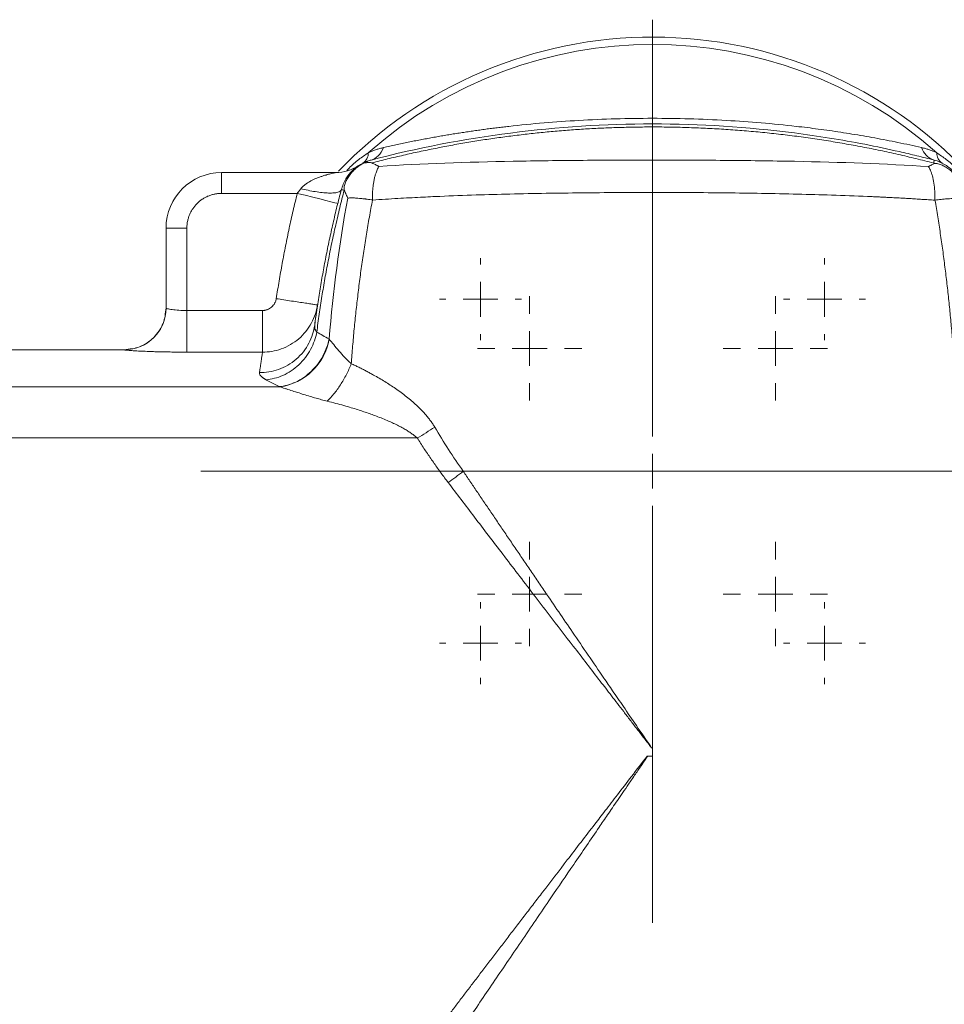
# Model space of a CAD drawing. Header units: millimetres. Extents: x -15 to 879, y -46 to 965.
# Tile 5 of 26: x 159 to 292, y 115 to 257. Entities that reach past the tile are written whole.
import ezdxf

# ---------------------------------------------------------------- set-up
doc = ezdxf.new("R2010")
doc.units = ezdxf.units.MM

# ---------------------------------------------------------------- blocks, each defined once
blk = doc.blocks.new('SW_CENTERMARKSYMBOL_9')
at = {"color": 0, "linetype": 'Continuous', "lineweight": 0}
for p, q in [((0, 5), (0, 65)), ((0, 0), (0, 2.5)), ((-5, 0), (-65, 0)), ((0, 0), (-2.5, 0)), ((0, 0), (0, -2.5)), ((0, 0), (2.5, 0)), ((5, 0), (65, 0)), ((0, -5), (0, -65))]:
    blk.add_line(p, q, dxfattribs=at)
blk = doc.blocks.new('SW_CENTERMARKSYMBOL_10')
at = {"color": 0, "linetype": 'Continuous', "lineweight": 0}
for p, q in [((0, 5), (0, 7.5)), ((0, 0), (0, 2.5)), ((-5, 0), (-7.5, 0)), ((0, 0), (-2.5, 0)), ((0, 0), (0, -2.5)), ((0, 0), (2.5, 0)), ((5, 0), (7.5, 0)), ((0, -5), (0, -7.5))]:
    blk.add_line(p, q, dxfattribs=at)
blk = doc.blocks.new('SW_CENTERMARKSYMBOL_11')
at = {"color": 0, "linetype": 'Continuous', "lineweight": 0}
for p, q in [((0, 5), (0, 5.9)), ((0, 0), (0, 2.5)), ((-5, 0), (-5.9, 0)), ((0, 0), (-2.5, 0)), ((0, 0), (0, -2.5)), ((0, 0), (2.5, 0)), ((5, 0), (5.9, 0)), ((0, -5), (0, -5.9))]:
    blk.add_line(p, q, dxfattribs=at)
blk = doc.blocks.new('SW_CENTERMARKSYMBOL_12')
at = {"color": 0, "linetype": 'Continuous', "lineweight": 0}
for p, q in [((0, 5), (0, 5.9)), ((0, 0), (0, 2.5)), ((-5, 0), (-5.9, 0)), ((0, 0), (-2.5, 0)), ((0, 0), (0, -2.5)), ((0, 0), (2.5, 0)), ((5, 0), (5.9, 0)), ((0, -5), (0, -5.9))]:
    blk.add_line(p, q, dxfattribs=at)
blk = doc.blocks.new('SW_CENTERMARKSYMBOL_13')
at = {"color": 0, "linetype": 'Continuous', "lineweight": 0}
for p, q in [((0, 5), (0, 5.9)), ((0, 0), (0, 2.5)), ((-5, 0), (-5.9, 0)), ((0, 0), (-2.5, 0)), ((0, 0), (0, -2.5)), ((0, 0), (2.5, 0)), ((5, 0), (5.9, 0)), ((0, -5), (0, -5.9))]:
    blk.add_line(p, q, dxfattribs=at)
blk = doc.blocks.new('SW_CENTERMARKSYMBOL_14')
at = {"color": 0, "linetype": 'Continuous', "lineweight": 0}
for p, q in [((0, 5), (0, 5.9)), ((0, 0), (0, 2.5)), ((-5, 0), (-5.9, 0)), ((0, 0), (-2.5, 0)), ((0, 0), (0, -2.5)), ((0, 0), (2.5, 0)), ((5, 0), (5.9, 0)), ((0, -5), (0, -5.9))]:
    blk.add_line(p, q, dxfattribs=at)
blk = doc.blocks.new('SW_CENTERMARKSYMBOL_15')
at = {"color": 0, "linetype": 'Continuous', "lineweight": 0}
for p, q in [((0, 5), (0, 7.5)), ((0, 0), (0, 2.5)), ((-5, 0), (-7.5, 0)), ((0, 0), (-2.5, 0)), ((0, 0), (0, -2.5)), ((0, 0), (2.5, 0)), ((5, 0), (7.5, 0)), ((0, -5), (0, -7.5))]:
    blk.add_line(p, q, dxfattribs=at)
blk = doc.blocks.new('SW_CENTERMARKSYMBOL_16')
at = {"color": 0, "linetype": 'Continuous', "lineweight": 0}
for p, q in [((0, 5), (0, 7.5)), ((0, 0), (0, 2.5)), ((-5, 0), (-7.5, 0)), ((0, 0), (-2.5, 0)), ((0, 0), (0, -2.5)), ((0, 0), (2.5, 0)), ((5, 0), (7.5, 0)), ((0, -5), (0, -7.5))]:
    blk.add_line(p, q, dxfattribs=at)
blk = doc.blocks.new('SW_CENTERMARKSYMBOL_17')
at = {"color": 0, "linetype": 'Continuous', "lineweight": 0}
for p, q in [((0, 5), (0, 7.5)), ((0, 0), (0, 2.5)), ((-5, 0), (-7.5, 0)), ((0, 0), (-2.5, 0)), ((0, 0), (0, -2.5)), ((0, 0), (2.5, 0)), ((5, 0), (7.5, 0)), ((0, -5), (0, -7.5))]:
    blk.add_line(p, q, dxfattribs=at)

msp = doc.modelspace()

# ---------------------------------------------------------------- linework, layer by layer
at = {"color": 7, "linetype": 'Continuous', "lineweight": 15}
for p, q in [((250.21, 241.25), (250.21, 241.69)), ((188.21, 231.69), (188.21, 234.69)), ((204.62, 234.69), (188.21, 234.69)), ((199.1, 231.69), (188.21, 231.69)), ((183.21, 226.69), (180.21, 226.69)), ((180.21, 215.17), (180.21, 226.69)), ((183.21, 214.82), (183.21, 226.69)), ((194.1, 214.82), (183.21, 214.82)), ((194.1, 208.83), (194.1, 214.82)), ((201.61, 212.58), (201.6, 212.7)), ((174.21, 209.19), (136.45, 209.19)), ((194.1, 208.83), (183.21, 208.83)), ((196.58, 203.84), (136.45, 203.84)), ((216.36, 196.48), (136.45, 196.48)), ((294.11, 191.69), (222.98, 191.69)), ((250.07, 151.89), (250.06, 151.89)), ((250.21, 151.89), (250.07, 151.89)), ((249.53, 150.69), (250.21, 150.69))]:
    msp.add_line(p, q, dxfattribs=at)
at = {"color": 8, "linetype": 'Continuous', "lineweight": 15}
msp.add_line((174.21, 209.17), (174.21, 209.19), dxfattribs=at)
at = {"color": 7, "linetype": 'Continuous', "lineweight": 15, "flags": 128}
for points in [[(204.92, 230.24), (204.81, 230.27), (204.48, 230.35), (203.94, 230.49), (203.22, 230.67), (202.34, 230.89), (201.33, 231.14), (200.24, 231.41), (199.1, 231.69)], [(183.21, 208.83), (183.21, 209.01), (183.21, 209.39), (183.21, 209.96), (183.21, 210.71), (183.21, 211.6), (183.21, 212.61), (183.21, 213.7), (183.21, 214.82)]]:
    msp.add_lwpolyline(points, dxfattribs=at)
at = {"color": 7, "linetype": 'Continuous', "lineweight": 15}
for centre, radius, start, end in [((250.21, 191.69), 62.5, 43.4307, 136.2883), ((250.21, 191.69), 61.43, 48.2644, 131.7356), ((291.6, 239.17), 2.83, 198.1326, 251.6695), ((207.57, 237.49), 1.75, 303.8332, 1.1484), ((292.85, 237.49), 1.75, 178.8517, 236.1667), ((204.62, 240.69), 6, 270, 303.4192), ((188.21, 226.69), 8, 90, 180), ((174.21, 215.17), 6, 269.9966, 359.9966), ((195.36, 212.23), 8.48, 278.2665, 349.5803), ((196.98, 230.14), 38.84, 299.9341, 304.302), ((193.26, 229.47), 48.07, 304.95, 308.1842)]:
    msp.add_arc(centre, radius, start, end, dxfattribs=at)
for points, knots in [([(211.51, 238.29), (211.8, 238.35), (212.4, 238.49), (213.28, 238.68), (214.17, 238.87), (215.05, 239.05), (215.93, 239.23), (216.8, 239.4), (217.67, 239.56), (218.54, 239.72), (219.4, 239.88), (220.26, 240.02), (221.12, 240.17), (221.97, 240.31), (222.82, 240.44), (223.67, 240.57), (224.52, 240.69), (225.36, 240.81), (226.2, 240.93), (227.04, 241.04), (227.87, 241.14), (228.7, 241.24), (230.91, 241.5), (234.48, 241.85), (239.63, 242.22), (244.86, 242.44), (250.21, 242.52), (255.56, 242.44), (260.79, 242.22), (265.94, 241.85), (269.77, 241.47), (272.48, 241.15), (274.08, 240.95), (275.68, 240.73), (277.3, 240.49), (278.92, 240.23), (280.56, 239.96), (282.21, 239.66), (283.87, 239.35), (285.54, 239.02), (287.23, 238.66), (288.35, 238.41), (288.91, 238.29)], [0, 0, 0, 0, 0.013381, 0.026608, 0.039683, 0.052607, 0.065383, 0.078012, 0.090497, 0.102841, 0.115044, 0.127111, 0.139043, 0.150843, 0.162514, 0.174059, 0.18548, 0.196781, 0.207965, 0.219036, 0.229996, 0.240849, 0.251599, 0.31547, 0.376165, 0.438768, 0.500006, 0.561243, 0.623846, 0.684541, 0.748412, 0.769024, 0.790023, 0.811434, 0.833281, 0.855583, 0.878362, 0.901636, 0.925421, 0.949734, 0.974589, 1, 1, 1, 1]), ([(250.21, 241.69), (243.38, 241.69), (236.56, 241.25), (223.02, 239.51), (216.31, 238.21), (209.71, 236.48)], [0, 0, 0, 0, 0.5, 0.5, 1, 1, 1, 1]), ([(250.21, 241.25), (249.82, 241.25), (249.04, 241.25), (247.87, 241.23), (246.7, 241.21), (245.54, 241.18), (244.37, 241.14), (243.2, 241.1), (242.04, 241.04), (240.87, 240.98), (239.71, 240.91), (238.54, 240.82), (237.38, 240.74), (236.22, 240.64), (235.05, 240.53), (233.89, 240.42), (232.73, 240.29), (231.58, 240.16), (230.42, 240.02), (229.26, 239.87), (228.11, 239.72), (226.95, 239.55), (225.8, 239.38), (224.65, 239.2), (223.5, 239.01), (222.35, 238.81), (221.21, 238.6), (220.06, 238.39), (218.92, 238.16), (217.78, 237.93), (216.64, 237.69), (215.5, 237.44), (214.37, 237.18), (213.23, 236.92), (212.1, 236.65), (210.97, 236.37), (210.22, 236.17), (209.85, 236.07)], [0, 0, 0, 0, 0.028638, 0.057272, 0.0859, 0.114523, 0.143142, 0.171756, 0.200365, 0.22897, 0.25757, 0.286166, 0.314758, 0.343346, 0.37193, 0.40051, 0.429086, 0.457659, 0.486228, 0.514794, 0.543357, 0.571916, 0.600472, 0.629026, 0.657576, 0.686124, 0.714669, 0.743212, 0.771752, 0.80029, 0.828826, 0.857359, 0.885891, 0.914421, 0.942949, 0.971475, 1, 1, 1, 1]), ([(290.71, 236.48), (289.89, 236.7), (289.06, 236.9), (287.4, 237.31), (286.57, 237.51), (284.08, 238.07), (282.41, 238.43), (277.38, 239.4), (274.01, 239.95), (263.86, 241.25), (257.04, 241.69), (250.21, 241.69)], [0, 0, 0, 0, 0.0625, 0.0625, 0.125, 0.125, 0.25, 0.25, 0.5, 0.5, 1, 1, 1, 1]), ([(290.67, 236.05), (290.24, 236.16), (289.39, 236.38), (288.11, 236.7), (286.83, 237), (285.55, 237.3), (284.26, 237.59), (282.98, 237.86), (281.68, 238.13), (280.39, 238.38), (279.1, 238.62), (277.8, 238.85), (276.5, 239.08), (275.2, 239.29), (273.89, 239.49), (272.59, 239.68), (271.28, 239.86), (269.97, 240.03), (268.66, 240.18), (267.35, 240.33), (266.04, 240.47), (264.73, 240.59), (263.41, 240.71), (262.09, 240.81), (260.78, 240.9), (259.46, 240.98), (258.14, 241.05), (256.82, 241.11), (255.5, 241.16), (254.18, 241.2), (252.85, 241.23), (251.53, 241.25), (250.65, 241.25), (250.21, 241.25)], [0, 0, 0, 0, 0.0322062, 0.0644144, 0.0966247, 0.1288373, 0.1610522, 0.1932697, 0.22549, 0.2577131, 0.2899392, 0.3221686, 0.3544012, 0.3866374, 0.4188772, 0.4511209, 0.4833685, 0.5156202, 0.5478763, 0.5801367, 0.6124018, 0.6446717, 0.6769464, 0.7092263, 0.7415114, 0.7738019, 0.8060979, 0.8383997, 0.8707074, 0.9030211, 0.935341, 0.9676672, 1, 1, 1, 1]), ([(209.32, 237.53), (209.39, 237.56), (209.54, 237.63), (209.77, 237.73), (209.99, 237.82), (210.22, 237.91), (210.55, 238.02), (210.98, 238.16), (211.33, 238.24), (211.51, 238.29)], [0, 0, 0, 0, 0.100709, 0.201813, 0.303393, 0.405531, 0.508307, 0.747165, 1, 1, 1, 1]), ([(211.51, 238.29), (211.32, 237.82), (211.06, 237.4), (210.44, 236.79), (210.08, 236.58), (209.71, 236.48)], [0, 0, 0, 0, 0.5, 0.5, 1, 1, 1, 1]), ([(288.91, 238.29), (289, 238.26), (289.18, 238.22), (289.45, 238.15), (289.71, 238.07), (290.01, 237.98), (290.35, 237.85), (290.73, 237.7), (290.98, 237.59), (291.1, 237.53)], [0, 0, 0, 0, 0.128163, 0.252789, 0.373961, 0.491773, 0.662669, 0.831952, 1, 1, 1, 1]), ([(207.92, 235.68), (207.44, 235.37), (206.9, 235.11), (205.78, 234.77), (205.19, 234.69), (204.62, 234.69)], [0, 0, 0, 0, 0.5, 0.5, 1, 1, 1, 1]), ([(208.69, 236.07), (208.47, 235.98), (207.85, 235.7), (206.94, 234.94), (205.97, 233.76), (205.61, 232.74), (205.42, 232.19)], [0, 0, 0, 0, 0.137761, 0.388033, 0.673543, 1, 1, 1, 1]), ([(208.72, 236.08), (208.65, 236.04), (208.51, 235.97), (208.32, 235.86), (208.1, 235.73), (207.87, 235.57), (207.52, 235.3), (207.11, 234.92), (206.67, 234.41), (206.31, 233.86), (206.07, 233.37), (205.93, 232.98), (205.87, 232.73), (205.84, 232.54), (205.83, 232.42), (205.83, 232.32), (205.83, 232.23), (205.85, 232.19), (205.85, 232.16)], [0, 0, 0, 0, 0.046956, 0.088661, 0.125057, 0.187769, 0.250104, 0.376949, 0.50008, 0.631694, 0.750002, 0.816453, 0.874993, 0.905216, 0.932379, 0.956867, 0.979189, 1, 1, 1, 1]), ([(208.72, 236.08), (208.76, 236.1), (208.8, 236.13), (208.85, 236.16), (208.86, 236.17), (208.87, 236.17), (208.88, 236.18), (208.9, 236.19), (208.96, 236.22), (209.03, 236.26), (209.13, 236.29), (209.19, 236.32), (209.23, 236.33)], [0, 0, 0, 0, 0.250004, 0.285721, 0.321437, 0.335143, 0.34825, 0.375038, 0.50004, 0.675353, 0.840718, 1, 1, 1, 1]), ([(208.72, 236.08), (208.8, 236.08), (208.95, 236.1), (209.14, 236.11), (209.31, 236.12), (209.46, 236.12), (209.6, 236.12), (209.7, 236.11), (209.79, 236.1), (209.83, 236.08), (209.85, 236.07)], [0, 0, 0, 0, 0.201224, 0.367929, 0.500128, 0.638451, 0.750182, 0.8514, 0.934264, 1, 1, 1, 1]), ([(210.85, 235.58), (210.85, 235.58), (210.84, 235.58), (210.84, 235.58), (210.84, 235.58), (210.83, 235.59), (210.81, 235.6), (210.78, 235.61), (210.7, 235.65), (210.64, 235.68), (210.51, 235.75), (210.43, 235.79), (210.18, 235.91), (210.01, 235.99), (209.85, 236.07)], [0, 0, 0, 0, 0.007812, 0.007812, 0.015625, 0.015625, 0.03125, 0.0625, 0.125, 0.25, 0.25, 0.5, 0.5, 1, 1, 1, 1]), ([(210.85, 235.58), (210.83, 235.55), (210.77, 235.43), (210.62, 235.15), (210.47, 234.79), (210.35, 234.45), (210.26, 234.15), (210.16, 233.73), (210.07, 233.21), (209.99, 232.63), (209.94, 232.1), (209.92, 231.59), (209.91, 231.16), (209.91, 230.88), (209.91, 230.73)], [0, 0, 0, 0, 0.0289882, 0.1148641, 0.2594808, 0.3094171, 0.3627284, 0.4648593, 0.5750588, 0.6693213, 0.7874901, 0.8590346, 0.9299102, 1, 1, 1, 1]), ([(289.91, 235.55), (283.73, 235.95), (277.25, 236.17), (267.3, 236.37), (263.94, 236.41), (257.19, 236.47), (253.79, 236.48), (247, 236.48), (243.6, 236.47), (236.85, 236.42), (233.49, 236.37), (223.53, 236.18), (217.04, 235.96), (210.85, 235.58)], [0, 0, 0, 0, 0.25, 0.25, 0.375, 0.375, 0.5, 0.5, 0.625, 0.625, 0.75, 0.75, 1, 1, 1, 1]), ([(290.8, 235.99), (290.65, 235.92), (290.5, 235.85), (290.28, 235.74), (290.21, 235.7), (290.09, 235.65), (290.06, 235.63), (290, 235.6), (289.98, 235.59), (289.95, 235.58), (289.94, 235.57), (289.92, 235.56), (289.92, 235.56), (289.91, 235.56), (289.91, 235.56), (289.91, 235.55)], [0, 0, 0, 0, 0.5, 0.5, 0.75, 0.75, 0.875, 0.875, 0.9375, 0.9375, 0.96875, 0.984375, 0.992188, 0.992188, 1, 1, 1, 1]), ([(290.85, 230.71), (290.85, 230.76), (290.85, 230.87), (290.85, 231.09), (290.85, 231.47), (290.82, 232.2), (290.71, 233.19), (290.52, 234.06), (290.36, 234.58), (290.24, 234.9), (290.13, 235.15), (290.02, 235.37), (289.95, 235.49), (289.92, 235.54), (289.91, 235.55)], [0, 0, 0, 0, 0.026674, 0.053355, 0.106712, 0.213376, 0.42648, 0.639539, 0.746165, 0.788852, 0.881048, 0.946575, 0.986066, 1, 1, 1, 1]), ([(290.71, 236.48), (290.72, 236.48), (290.73, 236.44), (290.71, 236.29), (290.69, 236.19), (290.67, 236.05)], [0, 0, 0, 0, 0.5, 0.5, 1, 1, 1, 1]), ([(290.8, 235.99), (290.78, 236.01), (290.74, 236.03), (290.69, 236.04), (290.67, 236.05)], [0, 0, 0, 0, 0.52594, 1, 1, 1, 1]), ([(294.87, 232.63), (294.8, 232.82), (294.72, 233.01), (294.55, 233.39), (294.45, 233.58), (294.11, 234.13), (293.84, 234.5), (293.34, 235.01), (293.16, 235.18), (292.77, 235.5), (292.55, 235.66), (292.08, 235.94), (291.83, 236.07), (291.29, 236.31), (291, 236.4), (290.71, 236.48)], [0, 0, 0, 0, 0.125, 0.125, 0.25, 0.25, 0.5, 0.5, 0.625, 0.625, 0.75, 0.75, 0.875, 0.875, 1, 1, 1, 1]), ([(294.54, 233.14), (294.5, 233.21), (294.42, 233.36), (294.29, 233.57), (294.15, 233.78), (294, 233.98), (293.83, 234.21), (293.64, 234.43), (293.42, 234.66), (293.21, 234.87), (292.88, 235.14), (292.45, 235.45), (291.99, 235.7), (291.61, 235.85), (291.36, 235.93), (291.18, 235.98), (291.05, 236), (290.94, 236.01), (290.85, 236.01), (290.82, 236), (290.8, 235.99)], [0, 0, 0, 0, 0.049373, 0.099091, 0.149133, 0.199476, 0.250097, 0.32086, 0.375137, 0.438048, 0.500174, 0.630908, 0.750106, 0.816875, 0.875101, 0.908165, 0.936541, 0.960729, 0.981496, 1, 1, 1, 1]), ([(199.62, 232.36), (199.65, 232.4), (199.7, 232.47), (199.8, 232.57), (199.9, 232.67), (200.01, 232.77), (200.12, 232.87), (200.32, 233.02), (200.6, 233.22), (200.96, 233.43), (201.35, 233.63), (201.7, 233.79), (202.1, 233.95), (202.49, 234.1), (202.89, 234.23), (203.25, 234.34), (203.57, 234.43), (203.89, 234.52), (204.16, 234.59), (204.37, 234.63), (204.49, 234.66), (204.56, 234.68), (204.61, 234.69), (204.61, 234.69), (204.62, 234.69)], [0, 0, 0, 0, 0.0209, 0.042575, 0.065064, 0.0884, 0.112612, 0.137728, 0.203346, 0.277378, 0.341637, 0.416167, 0.463988, 0.551794, 0.624325, 0.679746, 0.745243, 0.800095, 0.858973, 0.907364, 0.933583, 0.957352, 0.979247, 1, 1, 1, 1]), ([(188.21, 231.69), (188.14, 231.69), (188.01, 231.69), (187.82, 231.68), (187.62, 231.66), (187.43, 231.63), (187.14, 231.58), (186.76, 231.48), (186.29, 231.32), (185.85, 231.11), (185.29, 230.77), (184.65, 230.25), (184.13, 229.61), (183.79, 229.05), (183.58, 228.61), (183.42, 228.14), (183.31, 227.72), (183.25, 227.34), (183.22, 227.02), (183.21, 226.8), (183.21, 226.69)], [0, 0, 0, 0, 0.025064, 0.050064, 0.07504, 0.100029, 0.125071, 0.18755, 0.2501, 0.312579, 0.375129, 0.500007, 0.624885, 0.687364, 0.749914, 0.812393, 0.874943, 0.916612, 0.958238, 1, 1, 1, 1]), ([(196.08, 216.53), (196.14, 216.95), (196.27, 217.8), (196.48, 219.07), (196.7, 220.34), (196.93, 221.61), (197.16, 222.88), (197.41, 224.14), (197.67, 225.41), (197.93, 226.67), (198.21, 227.93), (198.5, 229.18), (198.79, 230.44), (199, 231.27), (199.1, 231.69)], [0, 0, 0, 0, 0.083379, 0.166733, 0.250067, 0.333386, 0.416695, 0.499999, 0.583303, 0.666612, 0.749931, 0.833266, 0.91662, 1, 1, 1, 1]), ([(199.1, 231.69), (199.13, 231.73), (199.2, 231.83), (199.32, 231.98), (199.46, 232.16), (199.56, 232.29), (199.62, 232.36)], [0, 0, 0, 0, 0.184389, 0.41252, 0.684391, 1, 1, 1, 1]), ([(205.42, 232.19), (205.38, 232.05), (205.23, 231.92), (204.77, 231.8), (204.58, 231.77), (204.14, 231.74), (203.89, 231.73), (203.33, 231.75), (203.02, 231.77), (202.38, 231.84), (202.04, 231.88), (201, 232.05), (200.28, 232.2), (199.62, 232.36)], [0, 0, 0, 0, 0.25, 0.25, 0.375, 0.375, 0.5, 0.5, 0.625, 0.625, 0.75, 0.75, 1, 1, 1, 1]), ([(201.6, 212.7), (201.65, 213.12), (201.76, 213.94), (201.94, 215.17), (202.13, 216.4), (202.32, 217.63), (202.53, 218.85), (202.75, 220.08), (202.97, 221.3), (203.21, 222.52), (203.45, 223.74), (203.7, 224.95), (203.97, 226.17), (204.24, 227.38), (204.52, 228.59), (204.81, 229.79), (205.11, 230.99), (205.32, 231.79), (205.42, 232.19)], [0, 0, 0, 0, 0.062648, 0.125276, 0.187884, 0.250472, 0.31304, 0.375589, 0.438117, 0.500627, 0.563116, 0.625586, 0.688037, 0.750468, 0.81288, 0.875273, 0.937646, 1, 1, 1, 1]), ([(205.85, 232.15), (205.74, 231.73), (205.52, 230.89), (205.21, 229.63), (204.91, 228.36), (204.62, 227.1), (204.33, 225.83), (204.06, 224.56), (203.8, 223.28), (203.55, 222), (203.31, 220.72), (203.07, 219.44), (202.85, 218.16), (202.64, 216.87), (202.44, 215.59), (202.25, 214.3), (202.07, 213.01), (201.96, 212.14), (201.91, 211.71)], [0, 0, 0, 0, 0.062415, 0.12484, 0.187275, 0.249721, 0.312177, 0.374645, 0.437124, 0.499615, 0.562118, 0.624633, 0.687161, 0.749702, 0.812256, 0.874823, 0.937405, 1, 1, 1, 1]), ([(205.42, 232.19), (205.42, 232.2), (205.46, 232.21), (205.61, 232.19), (205.71, 232.17), (205.85, 232.15)], [0, 0, 0, 0, 0.5, 0.5, 1, 1, 1, 1]), ([(206.35, 231.01), (206.32, 231.08), (206.25, 231.25), (206.14, 231.52), (206, 231.83), (205.91, 232.05), (205.85, 232.16)], [0, 0, 0, 0, 0.1884679, 0.4179309, 0.688429, 1, 1, 1, 1]), ([(209.91, 230.73), (209.87, 230.74), (209.67, 230.77), (209.36, 230.82), (209.04, 230.86), (208.67, 230.91), (208.28, 230.95), (207.84, 230.99), (207.47, 231.02), (207.14, 231.03), (206.85, 231.03), (206.58, 231.03), (206.43, 231.02), (206.35, 231.01)], [0, 0, 0, 0, 0.031197, 0.125155, 0.211149, 0.250303, 0.387296, 0.500499, 0.601369, 0.701994, 0.80213, 0.901541, 1, 1, 1, 1]), ([(290.85, 230.71), (290.53, 230.73), (289.9, 230.77), (288.98, 230.83), (288.07, 230.89), (287.19, 230.94), (286.34, 230.99), (285.52, 231.04), (284.72, 231.08), (283.95, 231.12), (283.21, 231.15), (282.5, 231.19), (281.82, 231.22), (279.65, 231.31), (276.11, 231.45), (271.01, 231.59), (265.95, 231.69), (260.77, 231.77), (255.61, 231.81), (250.4, 231.82), (245.19, 231.81), (240.02, 231.77), (234.84, 231.7), (229.78, 231.6), (224.68, 231.46), (220.89, 231.32), (218.23, 231.2), (216.77, 231.13), (215.19, 231.05), (213.52, 230.96), (211.75, 230.85), (210.54, 230.77), (209.91, 230.73)], [0, 0, 0, 0, 0.012512, 0.02464, 0.036385, 0.047745, 0.058721, 0.069313, 0.079521, 0.089346, 0.098786, 0.107842, 0.116514, 0.124802, 0.189761, 0.249753, 0.313452, 0.374828, 0.437758, 0.499971, 0.562213, 0.625125, 0.686541, 0.750213, 0.81028, 0.87518, 0.892341, 0.91096, 0.931035, 0.952566, 0.975555, 1, 1, 1, 1]), ([(209.91, 230.73), (209.84, 230.32), (209.69, 229.51), (209.47, 228.28), (209.25, 227.05), (209.05, 225.82), (208.85, 224.58), (208.66, 223.35), (208.48, 222.11), (208.3, 220.87), (208.13, 219.64), (207.97, 218.4), (207.82, 217.15), (207.68, 215.91), (207.54, 214.67), (207.41, 213.42), (207.28, 212.17), (207.17, 210.93), (207.06, 209.68), (206.96, 208.42), (206.9, 207.59), (206.86, 207.17)], [0, 0, 0, 0, 0.052871, 0.105699, 0.158485, 0.211233, 0.263946, 0.316627, 0.36928, 0.421906, 0.47451, 0.527094, 0.579662, 0.632217, 0.684761, 0.737299, 0.789833, 0.842367, 0.894904, 0.947447, 1, 1, 1, 1]), ([(294.41, 230.91), (294.4, 230.91), (294.36, 230.91), (294.26, 230.92), (294.07, 230.94), (293.78, 230.95), (293.39, 230.95), (292.98, 230.93), (292.56, 230.9), (292.16, 230.87), (291.74, 230.82), (291.3, 230.77), (291, 230.73), (290.85, 230.71)], [0, 0, 0, 0, 0.015625, 0.061473, 0.124062, 0.249126, 0.368918, 0.499365, 0.600488, 0.701353, 0.801717, 0.901341, 1, 1, 1, 1]), ([(294.11, 191.69), (294.11, 192.13), (294.11, 193.01), (294.1, 194.32), (294.08, 195.64), (294.06, 196.95), (294.02, 198.26), (293.98, 199.57), (293.94, 200.89), (293.88, 202.2), (293.82, 203.51), (293.75, 204.82), (293.68, 206.13), (293.59, 207.43), (293.5, 208.74), (293.41, 210.05), (293.27, 211.73), (293.09, 213.8), (292.84, 216.24), (292.58, 218.67), (292.28, 221.09), (291.97, 223.51), (291.62, 225.92), (291.25, 228.32), (290.98, 229.91), (290.85, 230.71)], [0, 0, 0, 0, 0.033377, 0.066739, 0.100089, 0.133428, 0.166759, 0.200083, 0.233402, 0.266719, 0.300035, 0.333353, 0.366674, 0.400001, 0.433335, 0.466678, 0.500033, 0.562594, 0.625112, 0.687599, 0.750067, 0.81253, 0.874998, 0.937484, 1, 1, 1, 1]), ([(194.1, 214.82), (194.15, 214.82), (194.24, 214.83), (194.38, 214.84), (194.52, 214.87), (194.65, 214.91), (194.85, 214.98), (195.11, 215.11), (195.4, 215.32), (195.65, 215.57), (195.83, 215.83), (195.95, 216.08), (196.03, 216.3), (196.06, 216.45), (196.08, 216.53)], [0, 0, 0, 0, 0.049334, 0.098688, 0.148356, 0.198622, 0.249764, 0.37395, 0.499959, 0.625766, 0.750233, 0.834885, 0.917702, 1, 1, 1, 1]), ([(202.01, 215.63), (201.88, 214.77), (201.6, 213.88), (200.92, 212.62), (200.65, 212.21), (200.04, 211.45), (199.69, 211.09), (198.94, 210.44), (198.54, 210.16), (197.69, 209.67), (197.25, 209.46), (195.9, 208.98), (194.97, 208.83), (194.1, 208.83)], [0, 0, 0, 0, 0.25, 0.25, 0.375, 0.375, 0.5, 0.5, 0.625, 0.625, 0.75, 0.75, 1, 1, 1, 1]), ([(202.01, 215.63), (202.01, 215.63), (201.98, 215.63), (201.84, 215.65), (201.74, 215.67), (201.45, 215.71), (201.27, 215.74), (200.82, 215.81), (200.56, 215.85), (199.98, 215.94), (199.66, 215.98), (198.99, 216.09), (198.63, 216.14), (197.9, 216.25), (197.53, 216.31), (196.79, 216.42), (196.43, 216.47), (196.08, 216.53)], [0, 0, 0, 0, 0.125, 0.125, 0.25, 0.25, 0.375, 0.375, 0.5, 0.5, 0.625, 0.625, 0.75, 0.75, 0.875, 0.875, 1, 1, 1, 1]), ([(201.6, 212.7), (201.69, 213.44), (201.78, 214.05), (201.92, 215.03), (201.97, 215.39), (202.01, 215.63)], [0, 0, 0, 0, 0.5, 0.5, 1, 1, 1, 1]), ([(180.21, 215.19), (180.13, 214.44), (180.01, 213.27), (179.26, 211.88), (178.48, 210.92), (177.52, 210.14), (176.13, 209.39), (174.96, 209.27), (174.21, 209.19)], [0, 0, 0, 0, 0.239457, 0.368361, 0.5, 0.631639, 0.760543, 1, 1, 1, 1]), ([(183.21, 214.82), (182.82, 214.82), (182.43, 214.84), (181.71, 214.89), (181.37, 214.93), (180.82, 215), (180.59, 215.05), (180.29, 215.12), (180.21, 215.15), (180.21, 215.17)], [0, 0, 0, 0, 0.25, 0.25, 0.5, 0.5, 0.75, 0.75, 1, 1, 1, 1]), ([(193.67, 205.89), (194.1, 205.89), (194.56, 205.93), (195.48, 206.08), (195.94, 206.19), (196.85, 206.51), (197.3, 206.72), (198.16, 207.21), (198.57, 207.5), (199.32, 208.15), (199.67, 208.51), (200.28, 209.28), (200.54, 209.69), (200.99, 210.53), (201.17, 210.97), (201.44, 211.84), (201.54, 212.28), (201.6, 212.7)], [0, 0, 0, 0, 0.125, 0.125, 0.25, 0.25, 0.375, 0.375, 0.5, 0.5, 0.625, 0.625, 0.75, 0.75, 0.875, 0.875, 1, 1, 1, 1]), ([(201.59, 212.6), (201.55, 212.4), (201.48, 212), (201.37, 211.6), (201.31, 211.4)], [0, 0, 0, 0, 0.48587, 1, 1, 1, 1]), ([(201.91, 211.71), (201.75, 210.89), (201.46, 210.04), (200.58, 208.42), (200, 207.66), (198.63, 206.37), (197.84, 205.85), (196.22, 205.13), (195.39, 204.93), (194.6, 204.86)], [0, 0, 0, 0, 0.25, 0.25, 0.5, 0.5, 0.75, 0.75, 1, 1, 1, 1]), ([(196.51, 203.88), (197.27, 203.95), (198.08, 204.17), (199.67, 204.9), (200.43, 205.43), (201.78, 206.71), (202.35, 207.47), (203.21, 209.08), (203.5, 209.92), (203.67, 210.74)], [0, 0, 0, 0, 0.25, 0.25, 0.5, 0.5, 0.75, 0.75, 1, 1, 1, 1]), ([(206.86, 207.17), (206.7, 207.31), (206.54, 207.46), (206.23, 207.76), (206.08, 207.91), (205.64, 208.38), (205.36, 208.7), (204.83, 209.32), (204.57, 209.63), (204.11, 210.21), (203.89, 210.47), (203.7, 210.69)], [0, 0, 0, 0, 0.125, 0.125, 0.25, 0.25, 0.5, 0.5, 0.75, 0.75, 1, 1, 1, 1]), ([(183.21, 208.83), (183.11, 208.83), (182.92, 208.83), (182.62, 208.83), (182.33, 208.84), (182.04, 208.84), (181.75, 208.84), (181.27, 208.85), (180.61, 208.86), (179.78, 208.87), (178.98, 208.89), (177.97, 208.92), (176.83, 208.97), (175.89, 209.02), (175.27, 209.06), (174.89, 209.09), (174.59, 209.11), (174.4, 209.13), (174.28, 209.15), (174.22, 209.16), (174.21, 209.16), (174.21, 209.17)], [0, 0, 0, 0, 0.02108, 0.042111, 0.063115, 0.084112, 0.105124, 0.126172, 0.189191, 0.25214, 0.315005, 0.377744, 0.502704, 0.62723, 0.689507, 0.75163, 0.813794, 0.875852, 0.917282, 0.9586, 1, 1, 1, 1]), ([(193.67, 205.89), (193.68, 205.98), (193.7, 206.15), (193.73, 206.39), (193.77, 206.61), (193.8, 206.83), (193.83, 207.03), (193.85, 207.22), (193.88, 207.4), (193.91, 207.57), (193.94, 207.78), (193.97, 208.02), (194.01, 208.27), (194.05, 208.49), (194.08, 208.68), (194.09, 208.78), (194.1, 208.83)], [0, 0, 0, 0, 0.0583288, 0.1159671, 0.172915, 0.2291726, 0.2847398, 0.3396167, 0.3938034, 0.4472999, 0.5001061, 0.602223, 0.7032705, 0.803249, 0.9021587, 1, 1, 1, 1]), ([(206.86, 207.17), (206.66, 206.65), (206.42, 206.13), (205.9, 205.1), (205.61, 204.6), (205, 203.66), (204.69, 203.22), (204.04, 202.43), (203.71, 202.08), (203.4, 201.78)], [0, 0, 0, 0, 0.25, 0.25, 0.5, 0.5, 0.75, 0.75, 1, 1, 1, 1]), ([(206.86, 207.17), (207.05, 207.09), (207.41, 206.92), (207.96, 206.66), (208.5, 206.39), (209.03, 206.11), (209.55, 205.83), (210.45, 205.34), (211.68, 204.62), (213.28, 203.58), (214.8, 202.47), (215.94, 201.49), (216.7, 200.76), (217.14, 200.31), (217.55, 199.86), (217.92, 199.41), (218.27, 198.96), (218.59, 198.51), (218.77, 198.2), (218.87, 198.05)], [0, 0, 0, 0, 0.041394, 0.082424, 0.123096, 0.163415, 0.203388, 0.243019, 0.368909, 0.488212, 0.618607, 0.738022, 0.779837, 0.820102, 0.858861, 0.896168, 0.932082, 0.966668, 1, 1, 1, 1]), ([(194.6, 204.86), (194.56, 204.89), (194.48, 204.93), (194.37, 205), (194.26, 205.06), (194.17, 205.13), (194.08, 205.19), (194, 205.26), (193.93, 205.32), (193.84, 205.41), (193.76, 205.52), (193.69, 205.64), (193.66, 205.77), (193.66, 205.85), (193.67, 205.89)], [0, 0, 0, 0, 0.062932, 0.125731, 0.188439, 0.251097, 0.313748, 0.376433, 0.439194, 0.502072, 0.626612, 0.750898, 0.875252, 1, 1, 1, 1]), ([(196.51, 203.88), (196.37, 203.94), (196.11, 204.08), (195.72, 204.28), (195.34, 204.48), (194.97, 204.67), (194.72, 204.8), (194.6, 204.86)], [0, 0, 0, 0, 0.2002, 0.400285, 0.60027, 0.80017, 1, 1, 1, 1]), ([(203.4, 201.78), (203.26, 201.82), (202.99, 201.89), (202.59, 201.99), (202.19, 202.1), (201.79, 202.21), (201.22, 202.38), (200.48, 202.6), (199.55, 202.89), (198.63, 203.19), (197.89, 203.43), (197.34, 203.61), (196.94, 203.73), (196.7, 203.8), (196.58, 203.84)], [0, 0, 0, 0, 0.052841, 0.105481, 0.157944, 0.210254, 0.262434, 0.390028, 0.514886, 0.658279, 0.794209, 0.864552, 0.93309, 1, 1, 1, 1]), ([(216.36, 196.48), (216.3, 196.53), (216.17, 196.64), (215.97, 196.81), (215.75, 196.97), (215.53, 197.14), (215.28, 197.31), (215.02, 197.47), (214.75, 197.64), (214.46, 197.81), (214.16, 197.98), (213.84, 198.15), (213.14, 198.51), (211.95, 199.05), (210.33, 199.69), (208.61, 200.3), (207.12, 200.77), (205.78, 201.16), (204.62, 201.48), (203.82, 201.68), (203.4, 201.78)], [0, 0, 0, 0, 0.017314, 0.03546, 0.054454, 0.074311, 0.095045, 0.116666, 0.139185, 0.16261, 0.18695, 0.21221, 0.238399, 0.354038, 0.488324, 0.607831, 0.743006, 0.821321, 0.906984, 1, 1, 1, 1]), ([(220.8, 190.07), (220.63, 190.3), (220.29, 190.74), (219.79, 191.43), (219.29, 192.12), (218.8, 192.82), (218.3, 193.53), (217.81, 194.25), (217.32, 194.98), (216.84, 195.72), (216.52, 196.22), (216.36, 196.48)], [0, 0, 0, 0, 0.107176, 0.215312, 0.324417, 0.434503, 0.54558, 0.657659, 0.770748, 0.884859, 1, 1, 1, 1]), ([(222.98, 191.69), (223.3, 191.21), (223.95, 190.25), (224.94, 188.79), (225.94, 187.3), (226.97, 185.78), (228.02, 184.23), (229.09, 182.66), (230.18, 181.05), (231.29, 179.42), (232.41, 177.76), (233.56, 176.07), (235.66, 172.99), (238.87, 168.28), (242.12, 163.52), (244.56, 159.95), (246.12, 157.67), (247.99, 154.93), (249.35, 152.95), (250.07, 151.89)], [0, 0, 0, 0, 0.036193, 0.073081, 0.110664, 0.148943, 0.187916, 0.227585, 0.267949, 0.309008, 0.350762, 0.393212, 0.436357, 0.582824, 0.748479, 0.794211, 0.851375, 0.919971, 1, 1, 1, 1]), ([(250.06, 151.89), (249.7, 152.35), (249.01, 153.25), (247.99, 154.57), (247.01, 155.84), (246.07, 157.07), (245.17, 158.24), (244.31, 159.36), (243.49, 160.43), (241.66, 162.8), (238.95, 166.33), (235.73, 170.52), (233.07, 173.99), (230.85, 176.9), (228.69, 179.71), (226.62, 182.43), (224.61, 185.06), (222.68, 187.6), (221.42, 189.26), (220.8, 190.07)], [0, 0, 0, 0, 0.0359138, 0.0704948, 0.1037431, 0.1356585, 0.1662412, 0.1954911, 0.2234082, 0.2499925, 0.3819134, 0.4999844, 0.5784703, 0.6546042, 0.7283862, 0.7998166, 0.8688955, 0.9356232, 1, 1, 1, 1]), ([(219.51, 111.62), (219.85, 112.06), (220.54, 112.97), (221.58, 114.34), (222.64, 115.74), (223.73, 117.16), (224.83, 118.61), (225.95, 120.08), (227.1, 121.58), (228.26, 123.1), (229.45, 124.66), (230.65, 126.23), (231.88, 127.84), (233.13, 129.46), (235.15, 132.1), (238.08, 135.91), (241.08, 139.82), (243.48, 142.95), (245.24, 145.23), (247.25, 147.84), (248.68, 149.7), (249.44, 150.69)], [0, 0, 0, 0, 0.034623, 0.069885, 0.105788, 0.14233, 0.179512, 0.217334, 0.255797, 0.294899, 0.334642, 0.375024, 0.416047, 0.45771, 0.500014, 0.618422, 0.750007, 0.799524, 0.857695, 0.924521, 1, 1, 1, 1]), ([(249.53, 150.69), (249.2, 150.22), (248.57, 149.3), (247.65, 147.95), (246.78, 146.67), (245.95, 145.47), (245.18, 144.33), (244.45, 143.27), (243.77, 142.27), (243.14, 141.35), (241.51, 138.96), (238.99, 135.27), (235.94, 130.81), (233.42, 127.1), (231.31, 123.99), (229.27, 120.99), (227.3, 118.09), (225.4, 115.28), (223.57, 112.57), (222.37, 110.8), (221.79, 109.93)], [0, 0, 0, 0, 0.034677, 0.067629, 0.098857, 0.12836, 0.156139, 0.182193, 0.206523, 0.229129, 0.250009, 0.381615, 0.500011, 0.578475, 0.654593, 0.728366, 0.799793, 0.868874, 0.93561, 1, 1, 1, 1])]:
    msp.add_open_spline(points, degree=3, knots=knots, dxfattribs=at)
at = {"color": 8, "linetype": 'Continuous', "lineweight": 15}
for points, knots in [([(206.21, 234.92), (206.32, 235.06), (206.85, 235.66), (207.9, 236.57), (208.86, 237.22), (209.32, 237.53)], [0, 0, 0, 0, 0.132649, 0.583168, 1, 1, 1, 1]), ([(291.1, 237.53), (291.56, 237.22), (292.52, 236.57), (293.57, 235.66), (294.1, 235.06), (294.21, 234.92)], [0, 0, 0, 0, 0.416842, 0.867329, 1, 1, 1, 1]), ([(201.91, 211.71), (201.8, 211.87), (201.6, 212.16), (201.61, 212.45), (201.61, 212.58)], [0, 0, 0, 0, 0.569059, 1, 1, 1, 1])]:
    msp.add_open_spline(points, degree=3, knots=knots, dxfattribs=at)
at = {"color": 7, "linetype": 'Continuous', "lineweight": 15}
for points in [[(209.71, 236.48), (209.55, 236.44), (209.39, 236.39), (209.23, 236.33)], [(205.85, 232.15), (205.85, 232.15), (205.85, 232.16), (205.85, 232.16)], [(206.35, 231.01), (205.14, 224.35), (204.25, 217.57), (203.67, 210.74)], [(203.67, 210.74), (203.05, 211.07), (202.46, 211.4), (201.91, 211.71)], [(203.67, 210.74), (203.68, 210.72), (203.69, 210.71), (203.7, 210.69)], [(196.51, 203.88), (196.53, 203.86), (196.56, 203.85), (196.58, 203.84)], [(222.98, 191.69), (221.51, 193.75), (220.15, 195.88), (218.87, 198.05)], [(250.21, 151.69), (250.21, 151.76), (250.21, 151.82), (250.21, 151.89)], [(250.21, 150.69), (250.21, 151.02), (250.21, 151.36), (250.21, 151.69)], [(249.53, 150.69), (249.5, 150.69), (249.47, 150.69), (249.44, 150.69)]]:
    msp.add_open_spline(points, degree=3, dxfattribs=at)

# ---------------------------------------------------------------- block references
at = {"color": 7, "linetype": 'Continuous', "lineweight": 0}
for name, p in [('SW_CENTERMARKSYMBOL_9', (250.21, 191.69)), ('SW_CENTERMARKSYMBOL_11', (225.46, 216.44)), ('SW_CENTERMARKSYMBOL_12', (274.96, 216.44)), ('SW_CENTERMARKSYMBOL_10', (232.53, 209.37)), ('SW_CENTERMARKSYMBOL_16', (267.89, 209.37)), ('SW_CENTERMARKSYMBOL_17', (232.53, 174.01)), ('SW_CENTERMARKSYMBOL_15', (267.89, 174.01)), ('SW_CENTERMARKSYMBOL_14', (225.46, 166.94)), ('SW_CENTERMARKSYMBOL_13', (274.96, 166.94))]:
    msp.add_blockref(name, p, dxfattribs=at)

doc.saveas('drawing.dxf')
